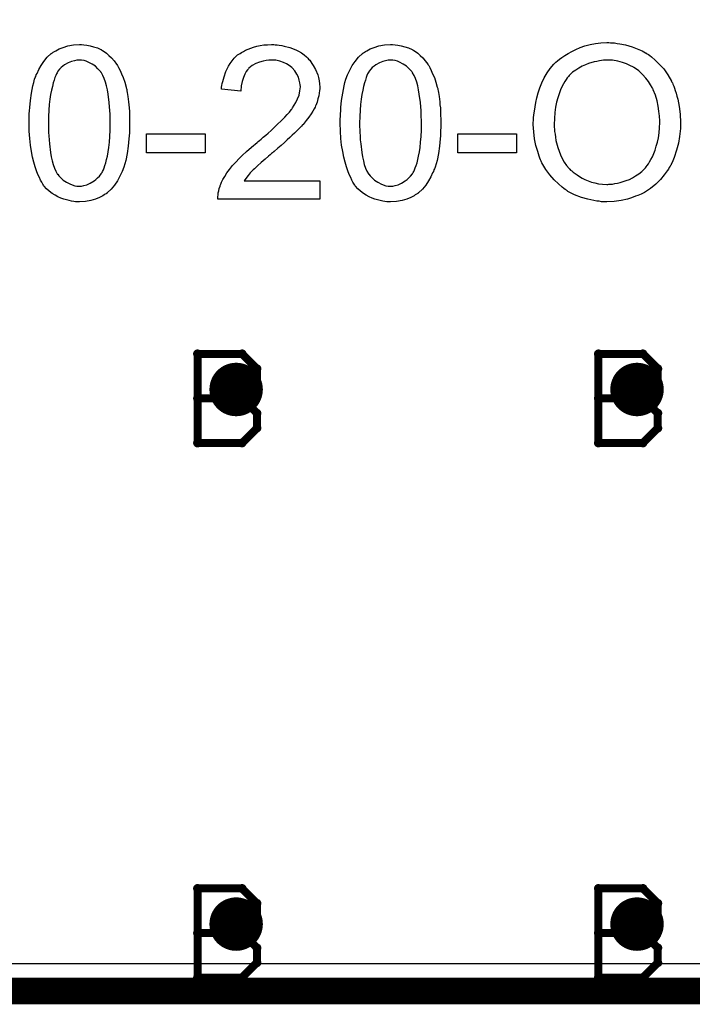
# Model space of a CAD drawing. Extents: x -2 to 8.5, y -2.9 to 5.2.
# Tile 24 of 207: x 0.748 to 0.999, y -0.005 to 0.363. Entities that reach past the tile are written whole.
import ezdxf

# ---------------------------------------------------------------- set-up
doc = ezdxf.new("R2010")
doc.units = 0
doc.layers.get('0').update_dxf_attribs({"linetype": 'CONTINUOUS'})
for name, color, linetype in [('acc-ni-360-20-out-a_board_dimension', 6, 'CONTINUOUS'), ('acc-ni-360-20-out-a_copper_signal_bot', 5, 'CONTINUOUS'), ('acc-ni-360-20-out-a_copper_signal_top', 1, 'CONTINUOUS'), ('acc-ni-360-20-out-a_drawing_1', 1, 'CONTINUOUS'), ('acc-ni-360-20-out-a_drillmap_1', 1, 'CONTINUOUS'), ('acc-ni-360-20-out-a_legend_top', 2, 'CONTINUOUS'), ('acc-ni-360-20-out-a_profile', 1, 'CONTINUOUS'), ('acc-ni-360-20-out-a_pth_drill', 1, 'CONTINUOUS'), ('acc-ni-360-20-out-a_soldermask_bot', 1, 'CONTINUOUS'), ('acc-ni-360-20-out-a_soldermask_top', 1, 'CONTINUOUS')]:
    doc.layers.add(name, color=color, linetype=linetype)

# ---------------------------------------------------------------- blocks, each defined once
blk = doc.blocks.new('D20')
at = {"const_width": 0.01}
blk.add_lwpolyline([(-0.005, 0, 1), (0.005, 0, 1)], format="xyb", close=True, dxfattribs=at)
blk = doc.blocks.new('D36')
at = {"const_width": 0.006}
blk.add_lwpolyline([(-0.003, 0, 1), (0.003, 0, 1)], format="xyb", close=True, dxfattribs=at)
blk = doc.blocks.new('D45')
at = {"const_width": 0.005}
blk.add_lwpolyline([(-0.0025, 0, 1), (0.0025, 0, 1)], format="xyb", close=True, dxfattribs=at)
blk = doc.blocks.new('D48')
at = {"const_width": 0.001667}
blk.add_lwpolyline([(-0.000833, 0, 1), (0.000833, 0, 1)], format="xyb", close=True, dxfattribs=at)
blk = doc.blocks.new('D25')
at = {"const_width": 0.0025}
blk.add_lwpolyline([(-0.00125, 0, 1), (0.00125, 0, 1)], format="xyb", close=True, dxfattribs=at)

msp = doc.modelspace()

# ---------------------------------------------------------------- linework, layer by layer
at = {"layer": 'acc-ni-360-20-out-a_board_dimension', "color": 6, "const_width": 0.01}
msp.add_lwpolyline([(0, 0), (1.5, 0)], dxfattribs=at)
at = {"layer": 'acc-ni-360-20-out-a_copper_signal_bot', "color": 5}
msp.add_lwpolyline([(1.489805, 0.010195), (0.010195, 0.010195), (0.010195, 3.239805), (1.489805, 3.239805), (1.489805, 0.010195)], dxfattribs=at)
at = {"layer": 'acc-ni-360-20-out-a_copper_signal_top', "color": 1}
msp.add_lwpolyline([(1.489805, 0.010195), (0.010195, 0.010195), (0.010195, 0.75), (1.489805, 0.75), (1.489805, 0.010195)], dxfattribs=at)
at = {"layer": 'acc-ni-360-20-out-a_drawing_1', "color": 1, "const_width": 0.003}
for points in [[(0.814059, 0.238328), (0.814059, 0.205006)], [(0.830721, 0.238328), (0.814059, 0.238328)], [(0.836274, 0.232774), (0.830721, 0.238328)], [(0.964059, 0.238328), (0.964059, 0.205006)], [(0.980721, 0.238328), (0.964059, 0.238328)], [(0.986274, 0.232774), (0.980721, 0.238328)], [(0.836274, 0.227221), (0.836274, 0.232774)], [(0.986274, 0.227221), (0.986274, 0.232774)], [(0.830721, 0.221667), (0.836274, 0.227221)], [(0.980721, 0.221667), (0.986274, 0.227221)], [(0.830721, 0.221667), (0.814059, 0.221667)], [(0.814059, 0.221667), (0.830721, 0.221667)], [(0.836274, 0.216113), (0.830721, 0.221667)], [(0.980721, 0.221667), (0.964059, 0.221667)], [(0.964059, 0.221667), (0.980721, 0.221667)], [(0.986274, 0.216113), (0.980721, 0.221667)], [(0.836274, 0.210559), (0.836274, 0.216113)], [(0.986274, 0.210559), (0.986274, 0.216113)], [(0.830721, 0.205006), (0.836274, 0.210559)], [(0.980721, 0.205006), (0.986274, 0.210559)], [(0.814059, 0.205006), (0.830721, 0.205006)], [(0.964059, 0.205006), (0.980721, 0.205006)], [(0.814059, 0.038328), (0.814059, 0.005006)], [(0.830721, 0.038328), (0.814059, 0.038328)], [(0.836274, 0.032774), (0.830721, 0.038328)], [(0.964059, 0.038328), (0.964059, 0.005006)], [(0.980721, 0.038328), (0.964059, 0.038328)], [(0.986274, 0.032774), (0.980721, 0.038328)], [(0.836274, 0.027221), (0.836274, 0.032774)], [(0.986274, 0.027221), (0.986274, 0.032774)], [(0.830721, 0.021667), (0.836274, 0.027221)], [(0.980721, 0.021667), (0.986274, 0.027221)], [(0.830721, 0.021667), (0.814059, 0.021667)], [(0.814059, 0.021667), (0.830721, 0.021667)], [(0.836274, 0.016113), (0.830721, 0.021667)], [(0.980721, 0.021667), (0.964059, 0.021667)], [(0.964059, 0.021667), (0.980721, 0.021667)], [(0.986274, 0.016113), (0.980721, 0.021667)], [(0.836274, 0.010559), (0.836274, 0.016113)], [(0.986274, 0.010559), (0.986274, 0.016113)], [(0.830721, 0.005006), (0.836274, 0.010559)], [(0.980721, 0.005006), (0.986274, 0.010559)], [(0.814059, 0.005006), (0.830721, 0.005006)], [(0.964059, 0.005006), (0.980721, 0.005006)]]:
    msp.add_lwpolyline(points, dxfattribs=at)
at = {"layer": 'acc-ni-360-20-out-a_drillmap_1', "color": 1, "const_width": 0.005}
for points in [[(0.8285, 0.22), (0.8285, 0.23)], [(0.9785, 0.22), (0.9785, 0.23)], [(0.8235, 0.225), (0.8335, 0.225)], [(0.9735, 0.225), (0.9835, 0.225)], [(0.8285, 0.02), (0.8285, 0.03)], [(0.9785, 0.02), (0.9785, 0.03)], [(0.8235, 0.025), (0.8335, 0.025)], [(0.9735, 0.025), (0.9835, 0.025)]]:
    msp.add_lwpolyline(points, dxfattribs=at)
at = {"layer": 'acc-ni-360-20-out-a_legend_top', "color": 2}
for points in [[(0.771491, 0.353988), (0.772574, 0.353822), (0.773824, 0.353572), (0.775157, 0.353239), (0.776573, 0.352822), (0.777905, 0.352156), (0.777989, 0.352156), (0.778072, 0.352073), (0.778489, 0.351823), (0.779155, 0.351406), (0.779988, 0.350823), (0.780904, 0.34999), (0.781904, 0.349074), (0.78282, 0.347991), (0.783736, 0.346741), (0.78382, 0.346575), (0.784153, 0.346158), (0.784486, 0.345409), (0.785069, 0.344326), (0.785569, 0.343076), (0.786236, 0.34166), (0.786819, 0.339994), (0.787318, 0.338161), (0.787318, 0.338078), (0.787402, 0.337912), (0.787485, 0.337662), (0.787568, 0.337245), (0.787652, 0.336745), (0.787735, 0.336162), (0.787902, 0.335413), (0.787985, 0.33458), (0.788151, 0.333663), (0.788235, 0.332664), (0.788318, 0.331498), (0.788485, 0.330331), (0.788568, 0.328998), (0.788568, 0.327666), (0.788651, 0.326166), (0.788651, 0.324584), (0.788651, 0.3245), (0.788651, 0.324167), (0.788651, 0.323584), (0.788651, 0.322918), (0.788568, 0.322001), (0.788568, 0.321002), (0.788485, 0.319919), (0.788401, 0.318753), (0.788151, 0.316087), (0.787735, 0.313338), (0.787235, 0.310673), (0.786902, 0.309423), (0.786485, 0.308173), (0.786485, 0.30809), (0.786402, 0.307924), (0.786236, 0.30759), (0.786069, 0.307174), (0.785902, 0.306591), (0.785569, 0.306008), (0.784903, 0.304592), (0.78407, 0.303092), (0.782987, 0.301426), (0.781737, 0.299927), (0.780238, 0.298511), (0.780155, 0.298511), (0.780071, 0.298344), (0.779821, 0.298178), (0.779488, 0.298011), (0.779072, 0.297761), (0.778655, 0.297428), (0.777406, 0.296845), (0.775906, 0.296262), (0.774157, 0.295678), (0.772074, 0.295345), (0.769825, 0.295179), (0.768992, 0.295179), (0.768409, 0.295262), (0.767743, 0.295345), (0.76691, 0.295512), (0.765994, 0.295678), (0.764994, 0.295928), (0.763994, 0.296262), (0.762912, 0.296595), (0.761829, 0.297095), (0.760746, 0.297678), (0.759663, 0.298344), (0.75858, 0.299177), (0.75758, 0.300093), (0.756664, 0.301093), (0.756581, 0.301176), (0.756414, 0.301426), (0.756164, 0.301843), (0.755748, 0.302509), (0.755331, 0.303259), (0.754915, 0.304258), (0.754332, 0.305425), (0.753832, 0.306757), (0.753332, 0.308257), (0.752832, 0.310006), (0.752332, 0.311922), (0.751916, 0.314088), (0.751499, 0.31642), (0.75125, 0.318919), (0.751083, 0.321668), (0.751, 0.324584), (0.751, 0.324667), (0.751, 0.325), (0.751, 0.325583), (0.751, 0.32625), (0.751083, 0.327166), (0.751083, 0.328166), (0.751166, 0.329248), (0.75125, 0.330498), (0.751499, 0.33308), (0.751916, 0.335829), (0.752416, 0.338578), (0.752749, 0.339827), (0.753082, 0.341077), (0.753082, 0.34116), (0.753165, 0.341327), (0.753332, 0.34166), (0.753499, 0.342077), (0.753665, 0.34266), (0.753998, 0.343243), (0.754665, 0.344659), (0.755498, 0.346158), (0.756581, 0.347741), (0.75783, 0.349324), (0.75933, 0.350656), (0.759413, 0.350656), (0.759496, 0.350823), (0.759746, 0.35099), (0.760079, 0.351156), (0.760496, 0.35149), (0.760996, 0.351739), (0.762245, 0.352406), (0.763745, 0.352989), (0.765494, 0.353572), (0.767576, 0.353905), (0.769825, 0.354072), (0.770575, 0.354072), (0.771491, 0.353988)], [(0.843129, 0.353988), (0.843796, 0.353905), (0.844629, 0.353822), (0.845545, 0.353655), (0.846461, 0.353489), (0.848627, 0.352906), (0.850793, 0.352073), (0.851876, 0.351573), (0.852959, 0.35099), (0.853958, 0.35024), (0.854875, 0.349407), (0.854958, 0.349324), (0.855125, 0.34924), (0.855291, 0.348907), (0.855624, 0.348574), (0.856041, 0.348158), (0.856457, 0.347574), (0.856874, 0.346991), (0.857374, 0.346242), (0.858207, 0.344659), (0.85904, 0.34266), (0.859373, 0.34166), (0.859539, 0.340494), (0.859706, 0.339328), (0.859789, 0.338078), (0.859789, 0.337912), (0.859789, 0.337495), (0.859706, 0.336829), (0.859623, 0.335912), (0.859456, 0.334913), (0.859123, 0.333747), (0.85879, 0.332497), (0.85829, 0.331248), (0.858207, 0.331081), (0.85804, 0.330664), (0.857707, 0.329998), (0.857207, 0.329082), (0.856541, 0.328082), (0.855708, 0.326833), (0.854708, 0.325583), (0.853542, 0.324167), (0.853375, 0.324), (0.852959, 0.323501), (0.852542, 0.323084), (0.852126, 0.322668), (0.851626, 0.322168), (0.85096, 0.321502), (0.850293, 0.320835), (0.84946, 0.320085), (0.848627, 0.319252), (0.847628, 0.318336), (0.846545, 0.31742), (0.845379, 0.316337), (0.844046, 0.315254), (0.842713, 0.314088), (0.84263, 0.314005), (0.842463, 0.313838), (0.84213, 0.313588), (0.841713, 0.313255), (0.841213, 0.312755), (0.84063, 0.312255), (0.839298, 0.311172), (0.837881, 0.309923), (0.836549, 0.308673), (0.835383, 0.30759), (0.834883, 0.307174), (0.834466, 0.306757), (0.834383, 0.306674), (0.834133, 0.306424), (0.8338, 0.306091), (0.833383, 0.305591), (0.832967, 0.305008), (0.832467, 0.304425), (0.831467, 0.303009), (0.859873, 0.303009), (0.859873, 0.296178), (0.821638, 0.296178), (0.821638, 0.296262), (0.821638, 0.296595), (0.821638, 0.297095), (0.821721, 0.297761), (0.821805, 0.298511), (0.821971, 0.299344), (0.822138, 0.300177), (0.822471, 0.301093), (0.822471, 0.301176), (0.822554, 0.30126), (0.822721, 0.301759), (0.823054, 0.302509), (0.823554, 0.303509), (0.82422, 0.304675), (0.825053, 0.306008), (0.82597, 0.307341), (0.827136, 0.308757), (0.827136, 0.30884), (0.827302, 0.308923), (0.827719, 0.309423), (0.828469, 0.310173), (0.829552, 0.311256), (0.830801, 0.312505), (0.832384, 0.314005), (0.8343, 0.315671), (0.836382, 0.31742), (0.836465, 0.317503), (0.836799, 0.317753), (0.837298, 0.31817), (0.837881, 0.318669), (0.838631, 0.319336), (0.839548, 0.320085), (0.840464, 0.320918), (0.841547, 0.321835), (0.843629, 0.323834), (0.845712, 0.325833), (0.846711, 0.326833), (0.847628, 0.327832), (0.848461, 0.328749), (0.849127, 0.329665), (0.849127, 0.329748), (0.849294, 0.329832), (0.84946, 0.330081), (0.849627, 0.330415), (0.85021, 0.331331), (0.850876, 0.332414), (0.851459, 0.333747), (0.852043, 0.335163), (0.852376, 0.336745), (0.852542, 0.338245), (0.852542, 0.338328), (0.852542, 0.338411), (0.852459, 0.338911), (0.852376, 0.339744), (0.852126, 0.340661), (0.851793, 0.341827), (0.85121, 0.342993), (0.85046, 0.344159), (0.84946, 0.345325), (0.849294, 0.345492), (0.848877, 0.345825), (0.848294, 0.346242), (0.847378, 0.346825), (0.846212, 0.347325), (0.844879, 0.347824), (0.843296, 0.348158), (0.841547, 0.348241), (0.841047, 0.348241), (0.840714, 0.348158), (0.839714, 0.348074), (0.838548, 0.347824), (0.837298, 0.347491), (0.835882, 0.346908), (0.834549, 0.346158), (0.8333, 0.345159), (0.833133, 0.344992), (0.8328, 0.344576), (0.8323, 0.343909), (0.831801, 0.34291), (0.831217, 0.341743), (0.830718, 0.340244), (0.830385, 0.338578), (0.830218, 0.336662), (0.822971, 0.337412), (0.822971, 0.337495), (0.823054, 0.337745), (0.823054, 0.338161), (0.823137, 0.338745), (0.823304, 0.339411), (0.823471, 0.340161), (0.823721, 0.341077), (0.82397, 0.341993), (0.824637, 0.343993), (0.825636, 0.345992), (0.82622, 0.346991), (0.826969, 0.347991), (0.827719, 0.348907), (0.828552, 0.34974), (0.828635, 0.349824), (0.828802, 0.349907), (0.829052, 0.350157), (0.829468, 0.350407), (0.829968, 0.35074), (0.830551, 0.351073), (0.831217, 0.35149), (0.832051, 0.351906), (0.832967, 0.352322), (0.833966, 0.352739), (0.835049, 0.353072), (0.836216, 0.353405), (0.837465, 0.353655), (0.838798, 0.353905), (0.840214, 0.353988), (0.841713, 0.354072), (0.842546, 0.354072), (0.843129, 0.353988)], [(0.887945, 0.353988), (0.889028, 0.353822), (0.890277, 0.353572), (0.89161, 0.353239), (0.893026, 0.352822), (0.894359, 0.352156), (0.894442, 0.352156), (0.894525, 0.352073), (0.894942, 0.351823), (0.895608, 0.351406), (0.896441, 0.350823), (0.897358, 0.34999), (0.898357, 0.349074), (0.899274, 0.347991), (0.90019, 0.346741), (0.900273, 0.346575), (0.900606, 0.346158), (0.90094, 0.345409), (0.901523, 0.344326), (0.902023, 0.343076), (0.902689, 0.34166), (0.903272, 0.339994), (0.903772, 0.338161), (0.903772, 0.338078), (0.903855, 0.337912), (0.903938, 0.337662), (0.904022, 0.337245), (0.904105, 0.336745), (0.904188, 0.336162), (0.904355, 0.335413), (0.904438, 0.33458), (0.904605, 0.333663), (0.904688, 0.332664), (0.904771, 0.331498), (0.904938, 0.330331), (0.905021, 0.328998), (0.905021, 0.327666), (0.905105, 0.326166), (0.905105, 0.324584), (0.905105, 0.3245), (0.905105, 0.324167), (0.905105, 0.323584), (0.905105, 0.322918), (0.905021, 0.322001), (0.905021, 0.321002), (0.904938, 0.319919), (0.904855, 0.318753), (0.904605, 0.316087), (0.904188, 0.313338), (0.903688, 0.310673), (0.903355, 0.309423), (0.902939, 0.308173), (0.902939, 0.30809), (0.902856, 0.307924), (0.902689, 0.30759), (0.902522, 0.307174), (0.902356, 0.306591), (0.902023, 0.306008), (0.901356, 0.304592), (0.900523, 0.303092), (0.89944, 0.301426), (0.898191, 0.299927), (0.896691, 0.298511), (0.896608, 0.298511), (0.896525, 0.298344), (0.896275, 0.298178), (0.895942, 0.298011), (0.895525, 0.297761), (0.895109, 0.297428), (0.893859, 0.296845), (0.89236, 0.296262), (0.89061, 0.295678), (0.888528, 0.295345), (0.886279, 0.295179), (0.885446, 0.295179), (0.884863, 0.295262), (0.884196, 0.295345), (0.883363, 0.295512), (0.882447, 0.295678), (0.881447, 0.295928), (0.880448, 0.296262), (0.879365, 0.296595), (0.878282, 0.297095), (0.877199, 0.297678), (0.876116, 0.298344), (0.875033, 0.299177), (0.874034, 0.300093), (0.873117, 0.301093), (0.873034, 0.301176), (0.872867, 0.301426), (0.872618, 0.301843), (0.872201, 0.302509), (0.871785, 0.303259), (0.871368, 0.304258), (0.870785, 0.305425), (0.870285, 0.306757), (0.869785, 0.308257), (0.869286, 0.310006), (0.868786, 0.311922), (0.868369, 0.314088), (0.867953, 0.31642), (0.867703, 0.318919), (0.867536, 0.321668), (0.867453, 0.324584), (0.867453, 0.324667), (0.867453, 0.325), (0.867453, 0.325583), (0.867453, 0.32625), (0.867536, 0.327166), (0.867536, 0.328166), (0.86762, 0.329248), (0.867703, 0.330498), (0.867953, 0.33308), (0.868369, 0.335829), (0.868869, 0.338578), (0.869202, 0.339827), (0.869535, 0.341077), (0.869535, 0.34116), (0.869619, 0.341327), (0.869785, 0.34166), (0.869952, 0.342077), (0.870119, 0.34266), (0.870452, 0.343243), (0.871118, 0.344659), (0.871951, 0.346158), (0.873034, 0.347741), (0.874284, 0.349324), (0.875783, 0.350656), (0.875866, 0.350656), (0.87595, 0.350823), (0.876199, 0.35099), (0.876533, 0.351156), (0.876949, 0.35149), (0.877449, 0.351739), (0.878698, 0.352406), (0.880198, 0.352989), (0.881947, 0.353572), (0.88403, 0.353905), (0.886279, 0.354072), (0.887029, 0.354072), (0.887945, 0.353988)], [(0.968579, 0.354738), (0.969329, 0.354738), (0.970079, 0.354655), (0.971078, 0.354488), (0.972078, 0.354322), (0.974244, 0.353905), (0.976743, 0.353239), (0.979158, 0.352239), (0.980408, 0.351656), (0.981657, 0.35099), (0.981741, 0.350906), (0.981907, 0.350823), (0.98224, 0.350573), (0.98274, 0.350323), (0.98324, 0.349907), (0.983906, 0.349407), (0.985322, 0.348241), (0.986822, 0.346741), (0.988488, 0.344909), (0.990071, 0.342743), (0.991403, 0.340327), (0.991403, 0.340244), (0.99157, 0.339994), (0.991737, 0.339661), (0.991903, 0.339161), (0.992236, 0.338495), (0.992486, 0.337745), (0.992819, 0.336829), (0.993153, 0.335829), (0.993403, 0.334746), (0.993736, 0.33358), (0.994069, 0.332247), (0.994319, 0.330914), (0.994652, 0.327999), (0.994819, 0.324834), (0.994819, 0.32475), (0.994819, 0.324417), (0.994819, 0.324), (0.994735, 0.323334), (0.994735, 0.322584), (0.994652, 0.321668), (0.994486, 0.320668), (0.994402, 0.319586), (0.993986, 0.31717), (0.993319, 0.314504), (0.992403, 0.311839), (0.991903, 0.310506), (0.991237, 0.309173), (0.991237, 0.30909), (0.99107, 0.30884), (0.990904, 0.308507), (0.99057, 0.308007), (0.990237, 0.307424), (0.989821, 0.306841), (0.988654, 0.305258), (0.987238, 0.303592), (0.985572, 0.301843), (0.983573, 0.300177), (0.981241, 0.298677), (0.981158, 0.298677), (0.980991, 0.298511), (0.980574, 0.298344), (0.980075, 0.298094), (0.979491, 0.297844), (0.978825, 0.297594), (0.977992, 0.297261), (0.977076, 0.296928), (0.976076, 0.296595), (0.974993, 0.296262), (0.972578, 0.295762), (0.969995, 0.295345), (0.967246, 0.295179), (0.966413, 0.295179), (0.965914, 0.295262), (0.965164, 0.295262), (0.964331, 0.295429), (0.963415, 0.295512), (0.962332, 0.295678), (0.960083, 0.296178), (0.957667, 0.296845), (0.955168, 0.297844), (0.953918, 0.298427), (0.952669, 0.299094), (0.952586, 0.299177), (0.952419, 0.29926), (0.952086, 0.29951), (0.951586, 0.299844), (0.951086, 0.300177), (0.950503, 0.300676), (0.949087, 0.301926), (0.947504, 0.303425), (0.945838, 0.305258), (0.944339, 0.307341), (0.942923, 0.309756), (0.942923, 0.309839), (0.942756, 0.310089), (0.94259, 0.310423), (0.942423, 0.310922), (0.942173, 0.311589), (0.941923, 0.312339), (0.94159, 0.313171), (0.94134, 0.314088), (0.941007, 0.315171), (0.940674, 0.316254), (0.940174, 0.318753), (0.939841, 0.321335), (0.939674, 0.324167), (0.939674, 0.32425), (0.939674, 0.324334), (0.939674, 0.324834), (0.939757, 0.325583), (0.939757, 0.326583), (0.939924, 0.327749), (0.940091, 0.329165), (0.940341, 0.330748), (0.940674, 0.332414), (0.941007, 0.334163), (0.941507, 0.335996), (0.942173, 0.337828), (0.942923, 0.339744), (0.943756, 0.341577), (0.944839, 0.343409), (0.946005, 0.345075), (0.947338, 0.346658), (0.947421, 0.346741), (0.947671, 0.346991), (0.948171, 0.347408), (0.948754, 0.347908), (0.949504, 0.348574), (0.95042, 0.34924), (0.951503, 0.34999), (0.952752, 0.35074), (0.954085, 0.35149), (0.955584, 0.352239), (0.95725, 0.352906), (0.959, 0.353572), (0.960916, 0.354072), (0.962915, 0.354488), (0.964997, 0.354738), (0.967246, 0.354822), (0.967996, 0.354822), (0.968579, 0.354738)], [(0.769742, 0.348241), (0.769242, 0.348241), (0.768909, 0.348158), (0.767993, 0.347991), (0.76691, 0.347741), (0.76566, 0.347241), (0.764328, 0.346491), (0.763661, 0.345992), (0.762995, 0.345492), (0.762412, 0.344825), (0.761829, 0.344076), (0.761829, 0.343993), (0.761662, 0.343826), (0.761495, 0.343493), (0.761245, 0.343076), (0.760996, 0.34241), (0.760662, 0.34166), (0.760413, 0.340744), (0.760079, 0.339661), (0.759746, 0.338411), (0.759413, 0.336995), (0.75908, 0.335413), (0.75883, 0.333663), (0.75858, 0.331664), (0.758413, 0.329498), (0.75833, 0.327166), (0.758247, 0.324584), (0.758247, 0.324417), (0.758247, 0.324), (0.758247, 0.323251), (0.75833, 0.322251), (0.75833, 0.321168), (0.758413, 0.319836), (0.758497, 0.318419), (0.758663, 0.31692), (0.75908, 0.313671), (0.75933, 0.312089), (0.759663, 0.310589), (0.759996, 0.309173), (0.760496, 0.30784), (0.760996, 0.306674), (0.761579, 0.305675), (0.761579, 0.305591), (0.761745, 0.305508), (0.762162, 0.304925), (0.762912, 0.304175), (0.763828, 0.303342), (0.765077, 0.302509), (0.766493, 0.301759), (0.768076, 0.301176), (0.768909, 0.301093), (0.769825, 0.30101), (0.770325, 0.30101), (0.770658, 0.301093), (0.771491, 0.30126), (0.772658, 0.301593), (0.773907, 0.302176), (0.775323, 0.303009), (0.77599, 0.303509), (0.776656, 0.304175), (0.777322, 0.304841), (0.777989, 0.305675), (0.777989, 0.305758), (0.778155, 0.305924), (0.778322, 0.306174), (0.778489, 0.306591), (0.778822, 0.307174), (0.779072, 0.307924), (0.779405, 0.308757), (0.779738, 0.309756), (0.779988, 0.311006), (0.780321, 0.312339), (0.780654, 0.313921), (0.780904, 0.315587), (0.781071, 0.317586), (0.781237, 0.319669), (0.781404, 0.322001), (0.781404, 0.324584), (0.781404, 0.324667), (0.781404, 0.32475), (0.781404, 0.325167), (0.781404, 0.325916), (0.781321, 0.326916), (0.781321, 0.327999), (0.781237, 0.329332), (0.781154, 0.330748), (0.780988, 0.33233), (0.780571, 0.335496), (0.780321, 0.337079), (0.779988, 0.338578), (0.779655, 0.339994), (0.779155, 0.341327), (0.778655, 0.342493), (0.778072, 0.343493), (0.778072, 0.343576), (0.777905, 0.343659), (0.777739, 0.343909), (0.777489, 0.344242), (0.776739, 0.344992), (0.775823, 0.345908), (0.774573, 0.346741), (0.773157, 0.347491), (0.772408, 0.347824), (0.771575, 0.348074), (0.770658, 0.348158), (0.769742, 0.348241)], [(0.886196, 0.348241), (0.885696, 0.348241), (0.885362, 0.348158), (0.884446, 0.347991), (0.883363, 0.347741), (0.882114, 0.347241), (0.880781, 0.346491), (0.880115, 0.345992), (0.879448, 0.345492), (0.878865, 0.344825), (0.878282, 0.344076), (0.878282, 0.343993), (0.878115, 0.343826), (0.877949, 0.343493), (0.877699, 0.343076), (0.877449, 0.34241), (0.877116, 0.34166), (0.876866, 0.340744), (0.876533, 0.339661), (0.876199, 0.338411), (0.875866, 0.336995), (0.875533, 0.335413), (0.875283, 0.333663), (0.875033, 0.331664), (0.874867, 0.329498), (0.874783, 0.327166), (0.8747, 0.324584), (0.8747, 0.324417), (0.8747, 0.324), (0.8747, 0.323251), (0.874783, 0.322251), (0.874783, 0.321168), (0.874867, 0.319836), (0.87495, 0.318419), (0.875117, 0.31692), (0.875533, 0.313671), (0.875783, 0.312089), (0.876116, 0.310589), (0.876449, 0.309173), (0.876949, 0.30784), (0.877449, 0.306674), (0.878032, 0.305675), (0.878032, 0.305591), (0.878199, 0.305508), (0.878615, 0.304925), (0.879365, 0.304175), (0.880281, 0.303342), (0.881531, 0.302509), (0.882947, 0.301759), (0.884529, 0.301176), (0.885362, 0.301093), (0.886279, 0.30101), (0.886779, 0.30101), (0.887112, 0.301093), (0.887945, 0.30126), (0.889111, 0.301593), (0.890361, 0.302176), (0.891777, 0.303009), (0.892443, 0.303509), (0.893109, 0.304175), (0.893776, 0.304841), (0.894442, 0.305675), (0.894442, 0.305758), (0.894609, 0.305924), (0.894775, 0.306174), (0.894942, 0.306591), (0.895275, 0.307174), (0.895525, 0.307924), (0.895858, 0.308757), (0.896192, 0.309756), (0.896441, 0.311006), (0.896775, 0.312339), (0.897108, 0.313921), (0.897358, 0.315587), (0.897524, 0.317586), (0.897691, 0.319669), (0.897857, 0.322001), (0.897857, 0.324584), (0.897857, 0.324667), (0.897857, 0.32475), (0.897857, 0.325167), (0.897857, 0.325916), (0.897774, 0.326916), (0.897774, 0.327999), (0.897691, 0.329332), (0.897608, 0.330748), (0.897441, 0.33233), (0.897024, 0.335496), (0.896775, 0.337079), (0.896441, 0.338578), (0.896108, 0.339994), (0.895608, 0.341327), (0.895109, 0.342493), (0.894525, 0.343493), (0.894525, 0.343576), (0.894359, 0.343659), (0.894192, 0.343909), (0.893942, 0.344242), (0.893193, 0.344992), (0.892276, 0.345908), (0.891027, 0.346741), (0.889611, 0.347491), (0.888861, 0.347824), (0.888028, 0.348074), (0.887112, 0.348158), (0.886196, 0.348241)], [(0.967246, 0.348241), (0.966497, 0.348241), (0.965914, 0.348158), (0.965164, 0.348074), (0.964414, 0.347908), (0.963498, 0.347741), (0.962498, 0.347574), (0.960332, 0.346908), (0.959166, 0.346408), (0.958, 0.345908), (0.956751, 0.345242), (0.955584, 0.344492), (0.954418, 0.343659), (0.953335, 0.34266), (0.953252, 0.342576), (0.953085, 0.34241), (0.952836, 0.342077), (0.952419, 0.341577), (0.952003, 0.340994), (0.951503, 0.340244), (0.951003, 0.339328), (0.95042, 0.338245), (0.94992, 0.337079), (0.949337, 0.335663), (0.948837, 0.334163), (0.948421, 0.332497), (0.948004, 0.330664), (0.947754, 0.328582), (0.947588, 0.326416), (0.947504, 0.324084), (0.947504, 0.324), (0.947504, 0.323667), (0.947504, 0.323084), (0.947588, 0.322334), (0.947671, 0.321502), (0.947837, 0.320502), (0.948004, 0.319336), (0.948171, 0.31817), (0.948837, 0.315504), (0.949337, 0.314171), (0.949837, 0.312755), (0.950503, 0.311422), (0.951253, 0.310089), (0.952086, 0.30884), (0.953085, 0.307674), (0.953169, 0.30759), (0.953335, 0.307424), (0.953668, 0.307091), (0.954085, 0.306757), (0.954668, 0.306258), (0.955335, 0.305758), (0.956084, 0.305258), (0.956917, 0.304675), (0.957917, 0.304092), (0.959, 0.303592), (0.960166, 0.303092), (0.961415, 0.302592), (0.962748, 0.302259), (0.964081, 0.301926), (0.96558, 0.301759), (0.967163, 0.301676), (0.96758, 0.301676), (0.967996, 0.301759), (0.968579, 0.301759), (0.969329, 0.301843), (0.970162, 0.302009), (0.971162, 0.302176), (0.972161, 0.302426), (0.973327, 0.302759), (0.97441, 0.303175), (0.97566, 0.303592), (0.976826, 0.304175), (0.977992, 0.304925), (0.979158, 0.305675), (0.980324, 0.306591), (0.981407, 0.307674), (0.981491, 0.307757), (0.981657, 0.307924), (0.981907, 0.30834), (0.982324, 0.30884), (0.98274, 0.309423), (0.983157, 0.310173), (0.983657, 0.311089), (0.98424, 0.312089), (0.984739, 0.313255), (0.985239, 0.314588), (0.985656, 0.316004), (0.986155, 0.317503), (0.986489, 0.319169), (0.986739, 0.321002), (0.986905, 0.322918), (0.986989, 0.324917), (0.986989, 0.325), (0.986989, 0.32525), (0.986989, 0.325583), (0.986989, 0.326083), (0.986905, 0.326666), (0.986905, 0.327416), (0.986822, 0.328166), (0.986655, 0.329082), (0.986405, 0.330998), (0.985989, 0.332997), (0.985406, 0.335163), (0.984573, 0.337162), (0.984573, 0.337245), (0.98449, 0.337412), (0.984323, 0.337662), (0.984156, 0.337995), (0.983573, 0.338995), (0.982823, 0.340161), (0.981824, 0.341493), (0.980574, 0.342826), (0.979158, 0.344159), (0.977576, 0.345325), (0.977492, 0.345325), (0.977409, 0.345492), (0.977159, 0.345575), (0.976743, 0.345825), (0.976326, 0.345992), (0.975826, 0.346242), (0.974577, 0.346825), (0.973077, 0.347325), (0.971328, 0.347824), (0.969329, 0.348158), (0.967246, 0.348241)], [(0.81689, 0.313505), (0.794982, 0.313505), (0.794982, 0.320585), (0.81689, 0.320585), (0.81689, 0.313505)], [(0.933343, 0.313505), (0.911435, 0.313505), (0.911435, 0.320585), (0.933343, 0.320585), (0.933343, 0.313505)]]:
    msp.add_lwpolyline(points, dxfattribs=at)
at = {"layer": 'acc-ni-360-20-out-a_profile', "color": 1, "const_width": 0.001}
msp.add_lwpolyline([(1.5, 0), (0, 0)], dxfattribs=at)
at = {"layer": 'acc-ni-360-20-out-a_soldermask_bot', "color": 1}
msp.add_lwpolyline([(1.5, 0), (0, 0), (0, 3.25), (1.5, 3.25), (1.5, 0)], dxfattribs=at)

# ---------------------------------------------------------------- block references
at = {"layer": 'acc-ni-360-20-out-a_copper_signal_bot'}
for p in [(0.8285, 0.225), (0.9785, 0.225), (0.8285, 0.025), (0.9785, 0.025)]:
    msp.add_blockref('D20', p, dxfattribs=at)
at = {"layer": 'acc-ni-360-20-out-a_copper_signal_top'}
for p in [(0.8285, 0.225), (0.9785, 0.225), (0.8285, 0.025), (0.9785, 0.025)]:
    msp.add_blockref('D20', p, dxfattribs=at)
at = {"layer": 'acc-ni-360-20-out-a_drawing_1'}
for p in [(0.814059, 0.238328), (0.814059, 0.238328), (0.830721, 0.238328), (0.964059, 0.238328), (0.964059, 0.238328), (0.980721, 0.238328), (0.836274, 0.232774), (0.986274, 0.232774), (0.836274, 0.227221), (0.986274, 0.227221), (0.814059, 0.221667), (0.830721, 0.221667), (0.830721, 0.221667), (0.964059, 0.221667), (0.980721, 0.221667), (0.980721, 0.221667), (0.836274, 0.216113), (0.986274, 0.216113), (0.836274, 0.210559), (0.986274, 0.210559), (0.814059, 0.205006), (0.830721, 0.205006), (0.964059, 0.205006), (0.980721, 0.205006), (0.814059, 0.038328), (0.814059, 0.038328), (0.830721, 0.038328), (0.964059, 0.038328), (0.964059, 0.038328), (0.980721, 0.038328), (0.836274, 0.032774), (0.986274, 0.032774), (0.836274, 0.027221), (0.986274, 0.027221), (0.814059, 0.021667), (0.830721, 0.021667), (0.830721, 0.021667), (0.964059, 0.021667), (0.980721, 0.021667), (0.980721, 0.021667), (0.836274, 0.016113), (0.986274, 0.016113), (0.836274, 0.010559), (0.986274, 0.010559), (0.814059, 0.005006), (0.830721, 0.005006), (0.964059, 0.005006), (0.980721, 0.005006)]:
    msp.add_blockref('D48', p, dxfattribs=at)
at = {"layer": 'acc-ni-360-20-out-a_drillmap_1'}
for p in [(0.8285, 0.23), (0.9785, 0.23), (0.8235, 0.225), (0.8335, 0.225), (0.9735, 0.225), (0.9835, 0.225), (0.8285, 0.22), (0.9785, 0.22), (0.8285, 0.03), (0.9785, 0.03), (0.8235, 0.025), (0.8335, 0.025), (0.9735, 0.025), (0.9835, 0.025), (0.8285, 0.02), (0.9785, 0.02)]:
    msp.add_blockref('D25', p, dxfattribs=at)
at = {"layer": 'acc-ni-360-20-out-a_pth_drill'}
for p in [(0.8285, 0.225), (0.9785, 0.225), (0.8285, 0.025), (0.9785, 0.025)]:
    msp.add_blockref('D45', p, dxfattribs=at)
at = {"layer": 'acc-ni-360-20-out-a_soldermask_top'}
for p in [(0.8285, 0.225), (0.9785, 0.225), (0.8285, 0.025), (0.9785, 0.025)]:
    msp.add_blockref('D36', p, dxfattribs=at)

doc.saveas('drawing.dxf')
